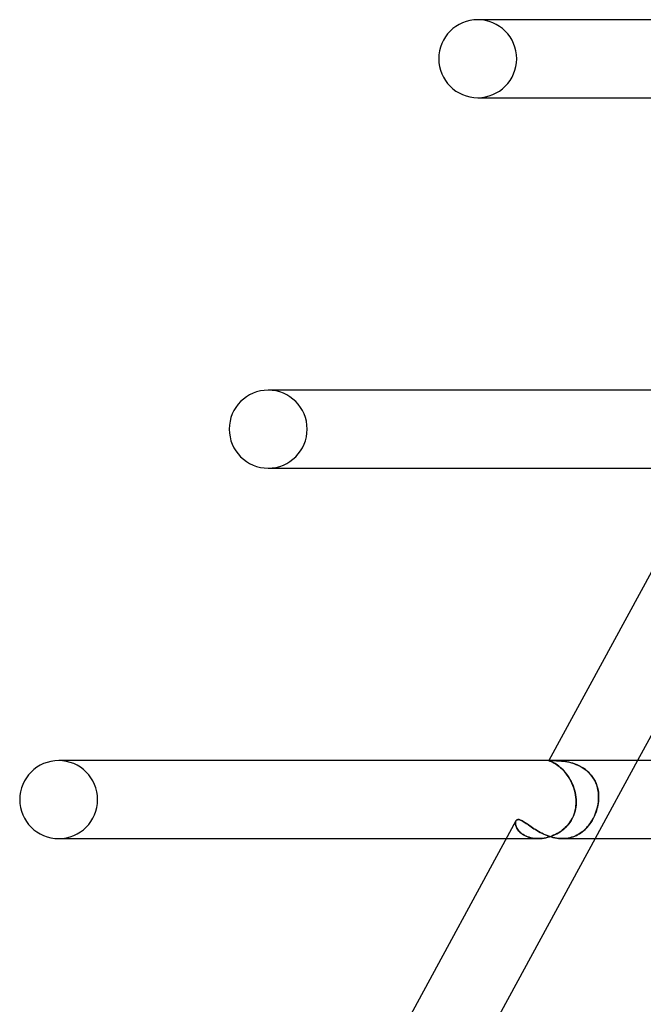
# Model space of a CAD drawing. Header units: millimetres. Extents: x -630 to 630, y -2 to 380.
# Tile 10 of 108: x -517 to -485, y 162 to 213. Entities that reach past the tile are written whole.
import ezdxf

# ---------------------------------------------------------------- set-up
doc = ezdxf.new("R2010")
doc.units = ezdxf.units.MM
doc.layers.add('HIDDEN', color=7, linetype='Continuous')
doc.layers.add('THICK', color=7, linetype='Continuous')

msp = doc.modelspace()

# ---------------------------------------------------------------- linework, layer by layer
at = {"layer": 'HIDDEN'}
for p, q in [((-493.601, 213), (-493.75, 213)), ((-504.348, 194), (-504.5, 194)), ((-504.5, 190), (-504.121, 190)), ((-515.095, 175), (-515.25, 175)), ((-490.107, 174.998), (-490.104, 174.999)), ((-490.104, 174.999), (-490.107, 174.998)), ((-490.104, 174.995), (-490.107, 174.998)), ((-490.107, 174.998), (-490.103, 174.995)), ((-490.104, 174.999), (-490.096, 174.999)), ((-490.097, 174.999), (-490.104, 174.999)), ((-490.093, 174.991), (-490.104, 174.995)), ((-490.103, 174.995), (-490.092, 174.991)), ((-490.085, 175), (-490.097, 174.999)), ((-490.096, 174.999), (-490.084, 175)), ((-490.075, 174.985), (-490.093, 174.991)), ((-490.092, 174.991), (-490.073, 174.985)), ((-490.068, 175), (-490.085, 175)), ((-490.084, 175), (-490.068, 175)), ((-490.051, 174.977), (-490.075, 174.985)), ((-490.073, 174.985), (-490.047, 174.976)), ((-490.068, 175), (-490.046, 175)), ((-490.047, 175), (-490.068, 175)), ((-490.02, 174.966), (-490.051, 174.977)), ((-490.02, 175), (-490.047, 175)), ((-490.047, 174.976), (-490.014, 174.964)), ((-490.046, 175), (-490.02, 175)), ((-489.978, 175), (-490.02, 175)), ((-490.02, 175), (-489.975, 175)), ((-489.983, 174.952), (-490.02, 174.966)), ((-490.014, 174.964), (-489.976, 174.949)), ((-489.94, 174.933), (-489.983, 174.952)), ((-489.928, 175), (-489.978, 175)), ((-489.976, 174.949), (-489.931, 174.929)), ((-489.975, 175), (-489.922, 175)), ((-489.892, 174.91), (-489.94, 174.933)), ((-489.931, 174.929), (-489.881, 174.905)), ((-489.87, 174.999), (-489.928, 175)), ((-489.922, 175), (-489.861, 174.999)), ((-489.839, 174.882), (-489.892, 174.91)), ((-489.881, 174.905), (-489.826, 174.875)), ((-489.804, 174.998), (-489.87, 174.999)), ((-489.861, 174.999), (-489.792, 174.998)), ((-489.782, 174.849), (-489.839, 174.882)), ((-489.826, 174.875), (-489.767, 174.84)), ((-489.732, 174.997), (-489.804, 174.998)), ((-489.792, 174.998), (-489.716, 174.996)), ((-489.721, 174.81), (-489.782, 174.849)), ((-489.767, 174.84), (-489.704, 174.799)), ((-489.654, 174.993), (-489.732, 174.997)), ((-489.656, 174.765), (-489.721, 174.81)), ((-489.716, 174.996), (-489.634, 174.992)), ((-489.704, 174.799), (-489.638, 174.752)), ((-489.587, 174.713), (-489.656, 174.765)), ((-489.569, 174.988), (-489.654, 174.993)), ((-489.638, 174.752), (-489.569, 174.697)), ((-489.634, 174.992), (-489.546, 174.987)), ((-489.48, 174.981), (-489.569, 174.988)), ((-489.546, 174.987), (-489.454, 174.979)), ((-489.386, 174.971), (-489.48, 174.981)), ((-489.454, 174.979), (-489.356, 174.968)), ((-489.287, 174.958), (-489.386, 174.971)), ((-489.356, 174.968), (-489.255, 174.953)), ((-489.185, 174.941), (-489.287, 174.958)), ((-489.255, 174.953), (-489.151, 174.934)), ((-489.081, 174.919), (-489.185, 174.941)), ((-489.151, 174.934), (-489.044, 174.911)), ((-488.974, 174.893), (-489.081, 174.919)), ((-489.044, 174.911), (-488.936, 174.883)), ((-488.866, 174.861), (-488.974, 174.893)), ((-488.936, 174.883), (-488.826, 174.848)), ((-488.756, 174.824), (-488.866, 174.861)), ((-488.826, 174.848), (-488.716, 174.808)), ((-488.647, 174.78), (-488.756, 174.824)), ((-488.716, 174.808), (-488.607, 174.762)), ((-488.538, 174.729), (-488.647, 174.78)), ((-488.607, 174.762), (-488.498, 174.708)), ((-485.552, 175), (-487.727, 171)), ((-489.517, 174.654), (-489.587, 174.713)), ((-489.569, 174.697), (-489.498, 174.637)), ((-489.446, 174.589), (-489.517, 174.654)), ((-489.498, 174.637), (-489.426, 174.569)), ((-489.374, 174.516), (-489.446, 174.589)), ((-489.426, 174.569), (-489.354, 174.495)), ((-489.302, 174.437), (-489.374, 174.516)), ((-489.354, 174.495), (-489.283, 174.414)), ((-489.231, 174.351), (-489.302, 174.437)), ((-489.283, 174.414), (-489.212, 174.327)), ((-489.161, 174.259), (-489.231, 174.351)), ((-489.212, 174.327), (-489.144, 174.234)), ((-489.095, 174.161), (-489.161, 174.259)), ((-489.144, 174.234), (-489.079, 174.137)), ((-488.43, 174.671), (-488.538, 174.729)), ((-488.498, 174.708), (-488.392, 174.648)), ((-488.326, 174.606), (-488.43, 174.671)), ((-488.392, 174.648), (-488.289, 174.581)), ((-488.226, 174.535), (-488.326, 174.606)), ((-488.289, 174.581), (-488.191, 174.507)), ((-488.129, 174.455), (-488.226, 174.535)), ((-488.191, 174.507), (-488.097, 174.426)), ((-488.038, 174.369), (-488.129, 174.455)), ((-488.097, 174.426), (-488.009, 174.339)), ((-487.953, 174.276), (-488.038, 174.369)), ((-488.009, 174.339), (-487.928, 174.246)), ((-487.876, 174.178), (-487.953, 174.276)), ((-487.928, 174.246), (-487.854, 174.148)), ((-489.032, 174.059), (-489.095, 174.161)), ((-489.079, 174.137), (-489.018, 174.034)), ((-488.973, 173.952), (-489.032, 174.059)), ((-489.018, 174.034), (-488.961, 173.928)), ((-488.919, 173.84), (-488.973, 173.952)), ((-488.961, 173.928), (-488.908, 173.818)), ((-488.869, 173.726), (-488.919, 173.84)), ((-488.908, 173.818), (-488.861, 173.706)), ((-488.826, 173.609), (-488.869, 173.726)), ((-487.807, 174.075), (-487.876, 174.178)), ((-487.854, 174.148), (-487.789, 174.045)), ((-487.745, 173.967), (-487.807, 174.075)), ((-487.789, 174.045), (-487.73, 173.938)), ((-487.691, 173.854), (-487.745, 173.967)), ((-487.73, 173.938), (-487.68, 173.827)), ((-487.646, 173.738), (-487.691, 173.854)), ((-487.68, 173.827), (-487.638, 173.713)), ((-487.61, 173.619), (-487.646, 173.738)), ((-488.861, 173.706), (-488.82, 173.591)), ((-488.788, 173.49), (-488.826, 173.609)), ((-488.82, 173.591), (-488.784, 173.475)), ((-488.757, 173.369), (-488.788, 173.49)), ((-488.784, 173.475), (-488.754, 173.358)), ((-488.732, 173.247), (-488.757, 173.369)), ((-488.754, 173.358), (-488.731, 173.239)), ((-488.714, 173.124), (-488.732, 173.247)), ((-488.731, 173.239), (-488.713, 173.12)), ((-487.638, 173.713), (-487.604, 173.598)), ((-487.582, 173.498), (-487.61, 173.619)), ((-487.604, 173.598), (-487.578, 173.48)), ((-487.562, 173.376), (-487.582, 173.498)), ((-487.578, 173.48), (-487.56, 173.362)), ((-487.55, 173.251), (-487.562, 173.376)), ((-487.56, 173.362), (-487.55, 173.242)), ((-487.546, 173.126), (-487.55, 173.251)), ((-487.55, 173.242), (-487.546, 173.121)), ((-488.707, 172.711), (-488.717, 172.616)), ((-488.703, 173), (-488.714, 173.124)), ((-488.713, 173.12), (-488.703, 173)), ((-488.71, 172.676), (-488.702, 172.784)), ((-488.701, 172.807), (-488.707, 172.711)), ((-488.7, 172.892), (-488.703, 173)), ((-488.703, 173), (-488.7, 172.903)), ((-488.702, 172.784), (-488.7, 172.892)), ((-488.7, 172.903), (-488.701, 172.807)), ((-487.587, 172.711), (-487.607, 172.616)), ((-487.594, 172.676), (-487.574, 172.784)), ((-487.57, 172.807), (-487.587, 172.711)), ((-487.574, 172.784), (-487.559, 172.892)), ((-487.558, 172.903), (-487.57, 172.807)), ((-487.559, 172.892), (-487.55, 173)), ((-487.55, 173), (-487.558, 172.903)), ((-487.55, 173), (-487.546, 173.126)), ((-487.546, 173.121), (-487.55, 173)), ((-488.816, 172.226), (-488.857, 172.126)), ((-488.845, 172.154), (-488.805, 172.254)), ((-488.781, 172.326), (-488.816, 172.226)), ((-488.805, 172.254), (-488.772, 172.357)), ((-488.754, 172.424), (-488.781, 172.326)), ((-488.772, 172.357), (-488.745, 172.462)), ((-488.733, 172.521), (-488.754, 172.424)), ((-488.745, 172.462), (-488.724, 172.568)), ((-488.717, 172.616), (-488.733, 172.521)), ((-488.724, 172.568), (-488.71, 172.676)), ((-487.734, 172.226), (-487.779, 172.126)), ((-487.766, 172.154), (-487.723, 172.254)), ((-487.695, 172.326), (-487.734, 172.226)), ((-487.723, 172.254), (-487.683, 172.357)), ((-487.661, 172.424), (-487.695, 172.326)), ((-487.683, 172.357), (-487.649, 172.462)), ((-487.632, 172.521), (-487.661, 172.424)), ((-487.649, 172.462), (-487.619, 172.568)), ((-487.607, 172.616), (-487.632, 172.521)), ((-487.619, 172.568), (-487.594, 172.676)), ((-491.812, 171.836), (-491.815, 171.799)), ((-491.815, 171.799), (-491.812, 171.836)), ((-491.815, 171.799), (-491.815, 171.759)), ((-491.815, 171.759), (-491.815, 171.799)), ((-491.815, 171.759), (-491.809, 171.716)), ((-491.809, 171.716), (-491.815, 171.759)), ((-491.804, 171.87), (-491.812, 171.836)), ((-491.812, 171.836), (-491.804, 171.869)), ((-491.809, 171.716), (-491.799, 171.67)), ((-491.8, 171.672), (-491.809, 171.716)), ((-491.792, 171.899), (-491.804, 171.87)), ((-491.804, 171.869), (-491.792, 171.899)), ((-491.792, 171.899), (-491.778, 171.922)), ((-491.778, 171.922), (-491.761, 171.94)), ((-491.761, 171.94), (-491.741, 171.955)), ((-491.741, 171.955), (-491.718, 171.966)), ((-491.718, 171.966), (-491.693, 171.973)), ((-491.693, 171.973), (-491.665, 171.975)), ((-491.665, 171.975), (-491.631, 171.972)), ((-491.631, 171.972), (-491.593, 171.964)), ((-491.593, 171.964), (-491.553, 171.95)), ((-491.553, 171.95), (-491.511, 171.932)), ((-491.511, 171.932), (-491.466, 171.909)), ((-491.466, 171.909), (-491.418, 171.882)), ((-491.418, 171.882), (-491.367, 171.85)), ((-491.367, 171.85), (-491.314, 171.816)), ((-491.314, 171.816), (-491.258, 171.778)), ((-491.258, 171.778), (-491.199, 171.737)), ((-491.199, 171.737), (-491.138, 171.694)), ((-489.098, 171.736), (-489.171, 171.651)), ((-489.134, 171.692), (-489.066, 171.776)), ((-489.028, 171.827), (-489.098, 171.736)), ((-489.066, 171.776), (-489.002, 171.865)), ((-488.963, 171.925), (-489.028, 171.827)), ((-489.002, 171.865), (-488.943, 171.959)), ((-488.906, 172.026), (-488.963, 171.925)), ((-488.943, 171.959), (-488.891, 172.055)), ((-488.857, 172.126), (-488.906, 172.026)), ((-488.891, 172.055), (-488.845, 172.154)), ((-488.012, 171.736), (-488.079, 171.651)), ((-488.045, 171.692), (-487.983, 171.776)), ((-487.948, 171.827), (-488.012, 171.736)), ((-487.983, 171.776), (-487.923, 171.865)), ((-487.887, 171.925), (-487.948, 171.827)), ((-487.923, 171.865), (-487.867, 171.959)), ((-487.83, 172.026), (-487.887, 171.925)), ((-487.867, 171.959), (-487.814, 172.055)), ((-487.779, 172.126), (-487.83, 172.026)), ((-487.814, 172.055), (-487.766, 172.154)), ((-491.785, 171.626), (-491.8, 171.672)), ((-491.799, 171.67), (-491.784, 171.624)), ((-491.766, 171.579), (-491.785, 171.626)), ((-491.784, 171.624), (-491.764, 171.575)), ((-491.741, 171.53), (-491.766, 171.579)), ((-491.764, 171.575), (-491.739, 171.526)), ((-491.711, 171.481), (-491.741, 171.53)), ((-491.739, 171.526), (-491.708, 171.477)), ((-491.676, 171.432), (-491.711, 171.481)), ((-491.708, 171.477), (-491.672, 171.427)), ((-491.635, 171.383), (-491.676, 171.432)), ((-491.672, 171.427), (-491.631, 171.378)), ((-491.589, 171.335), (-491.635, 171.383)), ((-491.631, 171.378), (-491.583, 171.33)), ((-491.537, 171.289), (-491.589, 171.335)), ((-491.583, 171.33), (-491.53, 171.283)), ((-491.479, 171.244), (-491.537, 171.289)), ((-491.53, 171.283), (-491.472, 171.239)), ((-491.416, 171.202), (-491.479, 171.244)), ((-491.472, 171.239), (-491.409, 171.197)), ((-491.348, 171.162), (-491.416, 171.202)), ((-491.409, 171.197), (-491.34, 171.158)), ((-491.138, 171.694), (-491.074, 171.649)), ((-491.074, 171.649), (-491.006, 171.603)), ((-491.006, 171.603), (-490.937, 171.555)), ((-490.937, 171.555), (-490.864, 171.507)), ((-490.864, 171.507), (-490.788, 171.459)), ((-490.788, 171.459), (-490.709, 171.41)), ((-490.709, 171.41), (-490.628, 171.363)), ((-490.628, 171.363), (-490.543, 171.316)), ((-490.543, 171.316), (-490.456, 171.271)), ((-490.456, 171.271), (-490.367, 171.229)), ((-490.367, 171.229), (-490.276, 171.188)), ((-489.873, 171.161), (-489.782, 171.202)), ((-489.761, 171.212), (-489.855, 171.168)), ((-489.782, 171.202), (-489.693, 171.247)), ((-489.67, 171.26), (-489.761, 171.212)), ((-489.693, 171.247), (-489.606, 171.297)), ((-489.58, 171.312), (-489.67, 171.26)), ((-489.606, 171.297), (-489.521, 171.351)), ((-489.493, 171.37), (-489.58, 171.312)), ((-489.521, 171.351), (-489.439, 171.409)), ((-489.41, 171.431), (-489.493, 171.37)), ((-489.439, 171.409), (-489.359, 171.472)), ((-489.328, 171.499), (-489.41, 171.431)), ((-489.359, 171.472), (-489.281, 171.54)), ((-489.248, 171.572), (-489.328, 171.499)), ((-489.281, 171.54), (-489.206, 171.614)), ((-489.171, 171.651), (-489.248, 171.572)), ((-489.206, 171.614), (-489.134, 171.692)), ((-488.69, 171.161), (-488.61, 171.202)), ((-488.592, 171.212), (-488.674, 171.168)), ((-488.61, 171.202), (-488.533, 171.247)), ((-488.513, 171.26), (-488.592, 171.212)), ((-488.533, 171.247), (-488.457, 171.297)), ((-488.435, 171.312), (-488.513, 171.26)), ((-488.457, 171.297), (-488.385, 171.351)), ((-488.36, 171.37), (-488.435, 171.312)), ((-488.385, 171.351), (-488.314, 171.409)), ((-488.288, 171.431), (-488.36, 171.37)), ((-488.314, 171.409), (-488.244, 171.472)), ((-488.217, 171.499), (-488.288, 171.431)), ((-488.244, 171.472), (-488.176, 171.54)), ((-488.147, 171.572), (-488.217, 171.499)), ((-488.176, 171.54), (-488.11, 171.614)), ((-488.079, 171.651), (-488.147, 171.572)), ((-488.11, 171.614), (-488.045, 171.692)), ((-492.281, 171), (-490.646, 171)), ((-491.273, 171.126), (-491.348, 171.162)), ((-491.34, 171.158), (-491.266, 171.123)), ((-491.194, 171.094), (-491.273, 171.126)), ((-491.266, 171.123), (-491.186, 171.091)), ((-491.11, 171.066), (-491.194, 171.094)), ((-491.186, 171.091), (-491.103, 171.063)), ((-491.023, 171.042), (-491.11, 171.066)), ((-491.103, 171.063), (-491.016, 171.041)), ((-490.932, 171.024), (-491.023, 171.042)), ((-491.016, 171.041), (-490.926, 171.023)), ((-490.837, 171.01), (-490.932, 171.024)), ((-490.926, 171.023), (-490.833, 171.01)), ((-490.739, 171.002), (-490.837, 171.01)), ((-490.833, 171.01), (-490.737, 171.002)), ((-490.639, 171), (-490.739, 171.002)), ((-490.737, 171.002), (-490.639, 171)), ((-490.639, 171), (-490.543, 171.003)), ((-490.542, 171.003), (-490.639, 171)), ((-490.543, 171.003), (-490.447, 171.011)), ((-490.443, 171.011), (-490.542, 171.003)), ((-490.447, 171.011), (-490.35, 171.024)), ((-490.344, 171.025), (-490.443, 171.011)), ((-490.35, 171.024), (-490.253, 171.042)), ((-490.245, 171.043), (-490.344, 171.025)), ((-490.276, 171.188), (-490.182, 171.151)), ((-490.253, 171.042), (-490.156, 171.064)), ((-490.146, 171.067), (-490.245, 171.043)), ((-490.182, 171.151), (-490.087, 171.117)), ((-490.156, 171.064), (-490.061, 171.092)), ((-490.048, 171.096), (-490.146, 171.067)), ((-490.087, 171.117), (-489.99, 171.087)), ((-490.061, 171.092), (-489.966, 171.124)), ((-489.951, 171.13), (-490.048, 171.096)), ((-489.99, 171.087), (-489.892, 171.06)), ((-489.966, 171.124), (-489.873, 171.161)), ((-489.855, 171.168), (-489.951, 171.13)), ((-489.892, 171.06), (-489.794, 171.039)), ((-489.794, 171.039), (-489.696, 171.022)), ((-489.696, 171.022), (-489.598, 171.009)), ((-489.598, 171.009), (-489.5, 171.002)), ((-489.5, 171.002), (-489.403, 171)), ((-489.403, 171), (-489.308, 171.003)), ((-489.306, 171.003), (-489.403, 171)), ((-489.308, 171.003), (-489.214, 171.011)), ((-489.211, 171.011), (-489.306, 171.003)), ((-489.214, 171.011), (-489.122, 171.024)), ((-489.117, 171.025), (-489.211, 171.011)), ((-489.122, 171.024), (-489.032, 171.042)), ((-489.025, 171.043), (-489.117, 171.025)), ((-489.032, 171.042), (-488.943, 171.064)), ((-488.934, 171.067), (-489.025, 171.043)), ((-488.943, 171.064), (-488.856, 171.092)), ((-488.845, 171.096), (-488.934, 171.067)), ((-488.856, 171.092), (-488.772, 171.124)), ((-488.759, 171.13), (-488.845, 171.096)), ((-488.772, 171.124), (-488.69, 171.161)), ((-488.674, 171.168), (-488.759, 171.13))]:
    msp.add_line(p, q, dxfattribs=at)
for centre, start, end in [((-493.75, 211), 0, 90), ((-493.75, 211), 270, 0), ((-504.5, 192), 0, 90), ((-504.5, 192), 270, 0), ((-515.25, 173), 0, 90), ((-515.25, 173), 270, 0)]:
    msp.add_arc(centre, 2, start, end, dxfattribs=at)
at = {"layer": 'THICK'}
for p, q in [((0, 213), (-493.75, 213)), ((-493.75, 209), (-471.615, 209)), ((-493.75, 209), (-493.379, 209)), ((0, 194), (-504.5, 194)), ((-481.506, 190.813), (-490.107, 174.998)), ((-504.5, 190), (-481.948, 190)), ((-477.395, 190), (-485.552, 175)), ((0, 175), (-515.25, 175)), ((-491.79, 171.903), (-500.438, 156)), ((-491.778, 171.922), (-491.792, 171.899)), ((-491.761, 171.94), (-491.778, 171.922)), ((-491.741, 171.955), (-491.761, 171.94)), ((-491.719, 171.966), (-491.741, 171.955)), ((-491.693, 171.973), (-491.719, 171.966)), ((-491.665, 171.975), (-491.693, 171.973)), ((-491.63, 171.972), (-491.665, 171.975)), ((-491.592, 171.964), (-491.63, 171.972)), ((-491.551, 171.95), (-491.592, 171.964)), ((-491.507, 171.93), (-491.551, 171.95)), ((-491.461, 171.907), (-491.507, 171.93)), ((-491.413, 171.879), (-491.461, 171.907)), ((-491.362, 171.847), (-491.413, 171.879)), ((-491.308, 171.812), (-491.362, 171.847)), ((-491.253, 171.774), (-491.308, 171.812)), ((-491.195, 171.734), (-491.253, 171.774)), ((-491.135, 171.692), (-491.195, 171.734)), ((-491.072, 171.648), (-491.135, 171.692)), ((-491.006, 171.602), (-491.072, 171.648)), ((-490.937, 171.555), (-491.006, 171.602)), ((-490.865, 171.508), (-490.937, 171.555)), ((-490.791, 171.46), (-490.865, 171.508)), ((-490.713, 171.413), (-490.791, 171.46)), ((-490.632, 171.365), (-490.713, 171.413)), ((-490.549, 171.319), (-490.632, 171.365)), ((-490.463, 171.275), (-490.549, 171.319)), ((-490.374, 171.232), (-490.463, 171.275)), ((-490.283, 171.192), (-490.374, 171.232)), ((-515.25, 171), (-492.281, 171)), ((-515.25, 171), (-514.863, 171)), ((-487.727, 171), (-495.885, 156)), ((-490.19, 171.154), (-490.283, 171.192)), ((-490.094, 171.119), (-490.19, 171.154)), ((-489.996, 171.089), (-490.094, 171.119)), ((-489.898, 171.062), (-489.996, 171.089)), ((-489.8, 171.04), (-489.898, 171.062)), ((-489.701, 171.022), (-489.8, 171.04)), ((-489.602, 171.01), (-489.701, 171.022)), ((-489.502, 171.002), (-489.602, 171.01)), ((-489.403, 171), (-489.502, 171.002)), ((-489.41, 171), (-304.949, 171))]:
    msp.add_line(p, q, dxfattribs=at)
for centre, start, end in [((-493.75, 211), 90, 180), ((-493.75, 211), 180, 270), ((-504.5, 192), 90, 180), ((-504.5, 192), 180, 270), ((-515.25, 173), 90, 180), ((-515.25, 173), 180, 270)]:
    msp.add_arc(centre, 2, start, end, dxfattribs=at)

doc.saveas('drawing.dxf')
